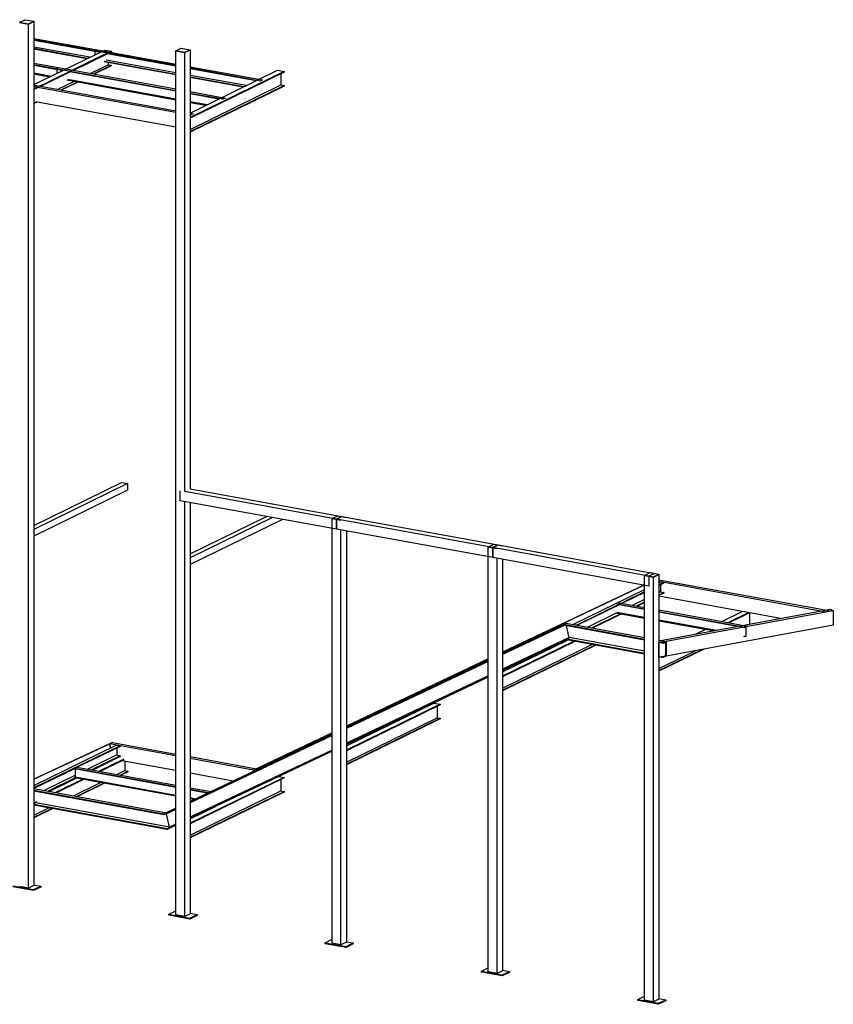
# Model space of a CAD drawing. Header units: millimetres. Extents: x -6159 to 201309, y -25780 to 10326.
# Tile 121 of 128: x 195102 to 196084, y -4563 to -3376. Entities that reach past the tile are written whole.
import ezdxf

# ---------------------------------------------------------------- set-up
doc = ezdxf.new("R2010")
doc.units = ezdxf.units.MM
doc.layers.add('STRUCAD_01', color=4, linetype='Continuous')
doc.layers.add('STRUCAD_02', color=3, linetype='Continuous')

msp = doc.modelspace()

# ---------------------------------------------------------------- linework, layer by layer
at = {"layer": 'STRUCAD_01', "color": 4, "linetype": 'Continuous'}
for p, q in [((195102.349, -3379.775), (195102.519, -3379.69)), ((195102.349, -3379.775), (195113.114, -3381.735)), ((195113.114, -3381.735), (195119.679, -3378.52)), ((195113.114, -4423.345), (195113.114, -3381.735)), ((195119.504, -3378.495), (195119.679, -3378.52)), ((195119.679, -3378.52), (195119.679, -4420.135)), ((195119.679, -3398.925), (195193.869, -3412.42)), ((195191.244, -3413.7), (195119.679, -3400.685)), ((195191.244, -3414.32), (195119.679, -3401.305)), ((195187.194, -3421.65), (195119.679, -3409.38)), ((195184.319, -3423.055), (195119.679, -3411.305)), ((195183.399, -3423.505), (195119.679, -3411.925)), ((195119.679, -3454.665), (195204.959, -3412.965)), ((195212.849, -3414.4), (195119.679, -3459.96)), ((195208.219, -3417.405), (195167.194, -3437.465)), ((195193.869, -3412.42), (195191.244, -3413.7)), ((195191.244, -3413.7), (195193.869, -3412.42)), ((195191.244, -3413.7), (195191.244, -3414.32)), ((195290.809, -3431.8), (195191.244, -3413.7)), ((195191.244, -3414.32), (195191.244, -3413.7)), ((195199.224, -3415.77), (195191.244, -3414.32)), ((195193.564, -3418.535), (195193.564, -3414.74)), ((195193.869, -3412.42), (195290.809, -3430.04)), ((195204.959, -3412.965), (195212.849, -3414.4)), ((195290.809, -3432.42), (195208.039, -3417.37)), ((195212.849, -3415.14), (195211.764, -3415.67)), ((195212.849, -3414.4), (195212.849, -3415.14)), ((195290.809, -3414.04), (195290.984, -3413.95)), ((195290.809, -4455.65), (195290.809, -3414.04)), ((195290.809, -3414.04), (195301.574, -3415.995)), ((195301.574, -3415.995), (195308.139, -3412.785)), ((195301.574, -3945.305), (195301.574, -3415.995)), ((195307.964, -3412.755), (195308.139, -3412.785)), ((195308.139, -3412.785), (195308.139, -3942.095)), ((195119.679, -3428.83), (195149.299, -3434.21)), ((195290.809, -3442.42), (195204.299, -3426.69)), ((195290.809, -3443.035), (195204.299, -3427.31)), ((195290.809, -3440.49), (195206.624, -3425.19)), ((195209.119, -3428.185), (195209.119, -3430.635)), ((195146.104, -3435.775), (195119.679, -3430.97)), ((195146.104, -3436.325), (195119.679, -3431.52)), ((195119.679, -3440.645), (195140.579, -3444.445)), ((195119.679, -3441.645), (195139.084, -3445.175)), ((195138.259, -3445.58), (195119.679, -3442.2)), ((195163.174, -3439.43), (195128.179, -3456.54)), ((195149.299, -3434.21), (195146.104, -3435.775)), ((195146.104, -3435.775), (195149.299, -3434.21)), ((195146.104, -3435.775), (195146.104, -3436.325)), ((195290.809, -3462.08), (195146.104, -3435.775)), ((195146.104, -3436.325), (195146.104, -3435.775)), ((195154.179, -3437.795), (195146.104, -3436.325)), ((195147.599, -3441.01), (195147.599, -3436.595)), ((195149.299, -3434.21), (195290.809, -3459.935)), ((195290.809, -3462.635), (195162.899, -3439.38)), ((195187.569, -3441.17), (195209.119, -3430.635)), ((195191.309, -3441.85), (195212.849, -3431.315)), ((195212.849, -3432.05), (195192.409, -3442.05)), ((195209.119, -3430.635), (195212.849, -3431.315)), ((195212.849, -3431.315), (195212.849, -3432.05)), ((195308.139, -3433.19), (195395.184, -3449.015)), ((195392.554, -3450.3), (195308.139, -3434.955)), ((195387.689, -3450.03), (195308.139, -3435.57)), ((195308.139, -3488.925), (195413.464, -3437.425)), ((195421.359, -3438.865), (195308.139, -3494.225)), ((195421.359, -3439.605), (195308.139, -3494.965)), ((195413.464, -3437.425), (195421.359, -3438.865)), ((195417.624, -3441.425), (195417.624, -3455.1)), ((195421.359, -3438.865), (195421.359, -3439.605)), ((195148.559, -3460.245), (195167.629, -3450.92)), ((195152.294, -3460.925), (195171.369, -3451.6)), ((195172.469, -3451.8), (195153.399, -3461.125)), ((195159.164, -3448.83), (195290.809, -3472.76)), ((195290.809, -3473.315), (195159.164, -3449.38)), ((195160.659, -3448.095), (195290.809, -3471.76)), ((195375.654, -3455.915), (195308.139, -3443.64)), ((195372.779, -3457.32), (195308.139, -3445.57)), ((195371.864, -3457.77), (195308.139, -3446.185)), ((195395.184, -3449.015), (195392.554, -3450.3)), ((195119.679, -3454.995), (195123.129, -3455.625)), ((195123.129, -3455.625), (195119.679, -3457.315)), ((195119.679, -3457.315), (195123.129, -3455.625)), ((195290.809, -3488.46), (195119.679, -3457.345)), ((195123.584, -3458.79), (195119.679, -3460.7)), ((195123.129, -3455.625), (195290.809, -3486.11)), ((195308.139, -3508.63), (195417.624, -3455.1)), ((195308.139, -3511.135), (195421.359, -3455.775)), ((195421.359, -3456.515), (195308.139, -3511.875)), ((195308.139, -3463.09), (195350.609, -3470.81)), ((195347.414, -3472.375), (195308.139, -3465.23)), ((195342.644, -3472.06), (195308.139, -3465.785)), ((195417.624, -3455.1), (195421.359, -3455.775)), ((195421.359, -3455.775), (195421.359, -3456.515)), ((195119.679, -3474.37), (195119.844, -3474.285)), ((195119.679, -3476.875), (195123.584, -3474.965)), ((195123.584, -3475.705), (195119.679, -3477.615)), ((195290.809, -3506.105), (195123.584, -3475.705)), ((195308.139, -3474.905), (195329.039, -3478.705)), ((195308.139, -3475.91), (195327.549, -3479.44)), ((195326.719, -3479.845), (195308.139, -3476.46)), ((195350.609, -3470.81), (195347.414, -3472.375)), ((195308.139, -3489.255), (195311.599, -3489.885)), ((195311.599, -3489.885), (195308.139, -3491.575)), ((195119.679, -3986.06), (195225.359, -3934.385)), ((195232.539, -3935.69), (195119.679, -3990.88)), ((195225.359, -3934.385), (195232.539, -3935.69)), ((195232.539, -3935.69), (195232.539, -3943.715)), ((195232.539, -3943.715), (195119.679, -3998.9)), ((195296.194, -3956.365), (195296.194, -3944.325)), ((195484.659, -3978.595), (195301.574, -3945.305)), ((195308.139, -3942.095), (195491.224, -3975.385)), ((195484.659, -3990.625), (195296.194, -3956.365)), ((195301.574, -4457.61), (195301.574, -3957.345)), ((195308.139, -3958.535), (195308.139, -4454.4)), ((195308.139, -4020.33), (195400.259, -3975.28)), ((195407.434, -3976.59), (195308.139, -4025.14)), ((195484.659, -3978.595), (195491.224, -3975.385)), ((195491.224, -3975.385), (195484.659, -3978.595)), ((195491.224, -3975.385), (195679.684, -4009.645)), ((195419.394, -3978.76), (195308.139, -4033.165)), ((195479.274, -4489.915), (195479.274, -3977.855)), ((195479.274, -3977.855), (195490.039, -3979.81)), ((195673.119, -4012.855), (195484.659, -3978.595)), ((195484.659, -3990.625), (195484.659, -3978.595)), ((195484.659, -3978.595), (195484.659, -3990.625)), ((195673.119, -4024.89), (195484.659, -3990.625)), ((195490.039, -4491.87), (195490.039, -3991.605)), ((195496.609, -3992.8), (195496.609, -4488.665)), ((195667.739, -4524.18), (195667.739, -4012.115)), ((195667.739, -4012.115), (195678.504, -4014.075)), ((195673.119, -4012.855), (195679.684, -4009.645)), ((195679.684, -4009.645), (195673.119, -4012.855)), ((195679.684, -4009.645), (195868.154, -4043.91)), ((195861.589, -4047.115), (195673.119, -4012.855)), ((195673.119, -4024.89), (195673.119, -4012.855)), ((195673.119, -4012.855), (195673.119, -4024.89)), ((195861.589, -4059.155), (195673.119, -4024.89)), ((195678.504, -4526.135), (195678.504, -4025.865)), ((195685.069, -4027.06), (195685.069, -4522.925)), ((195856.204, -4558.44), (195856.204, -4046.38)), ((195856.204, -4046.38), (195866.969, -4048.335)), ((195868.154, -4043.91), (195861.589, -4047.115)), ((195861.589, -4047.115), (195861.589, -4059.155)), ((195866.969, -4048.335), (195873.534, -4045.13)), ((195868.154, -4043.91), (195868.134, -4043.95)), ((195868.134, -4043.95), (195868.154, -4043.91)), ((195868.154, -4043.91), (195868.154, -4043.95)), ((195873.359, -4045.095), (195873.534, -4045.13)), ((195873.534, -4045.13), (195873.534, -4557.19)), ((195685.069, -4138.705), (195855.399, -4058.03)), ((195855.474, -4058.04), (195685.069, -4138.76)), ((195866.969, -4560.4), (195866.969, -4048.335)), ((195873.534, -4051.5), (196078.619, -4088.785)), ((196075.114, -4090.5), (195873.534, -4053.85)), ((195873.534, -4054.74), (195874.859, -4054.095)), ((195879.524, -4054.945), (195873.534, -4057.875)), ((195879.524, -4055.58), (195873.534, -4058.51)), ((195874.859, -4054.095), (195879.524, -4054.945)), ((195875.399, -4057.6), (195875.399, -4065.985)), ((195879.524, -4054.945), (195879.524, -4055.58)), ((195769.834, -4105.45), (195856.204, -4063.215)), ((195856.204, -4066.345), (195774.499, -4106.3)), ((195856.204, -4066.985), (195829.564, -4080.01)), ((195875.399, -4065.985), (195873.534, -4066.895)), ((195879.524, -4067.14), (195873.534, -4070.07)), ((195879.524, -4067.78), (195873.534, -4070.71)), ((196020.379, -4098.2), (195873.534, -4071.505)), ((195875.399, -4065.985), (195879.524, -4067.14)), ((195879.524, -4067.14), (195879.524, -4067.78)), ((195825.549, -4081.975), (195775.459, -4106.47)), ((195820.749, -4080.55), (195823.944, -4078.99)), ((195856.204, -4086.995), (195820.749, -4080.55)), ((195823.944, -4078.99), (195856.204, -4084.85)), ((195856.204, -4087.55), (195825.414, -4081.95)), ((195856.204, -4075.37), (195842.064, -4082.285)), ((195856.204, -4078.545), (195846.794, -4083.14)), ((195856.204, -4079.18), (195847.754, -4083.32)), ((195822.124, -4092.035), (195787.959, -4108.74)), ((195826.854, -4092.89), (195792.684, -4109.605)), ((195827.809, -4093.07), (195793.639, -4109.775)), ((195821.284, -4091.33), (195856.204, -4097.675)), ((195856.204, -4098.23), (195821.284, -4091.885)), ((195822.784, -4090.6), (195856.204, -4096.675)), ((195873.534, -4125.175), (196080.424, -4087.17)), ((195873.534, -4088.005), (195980.344, -4107.42)), ((196083.954, -4088.88), (195873.534, -4127.525)), ((195977.149, -4108.985), (195873.534, -4090.145)), ((195967.854, -4107.85), (195873.534, -4090.7)), ((195949.444, -4101.805), (195974.044, -4089.775)), ((195981.939, -4091.21), (195957.339, -4103.24)), ((195983.039, -4091.41), (195958.439, -4103.44)), ((195983.019, -4091.42), (195983.019, -4105.065)), ((196078.619, -4088.785), (196075.114, -4090.5)), ((196080.424, -4087.17), (196083.954, -4088.88)), ((196083.954, -4088.88), (196083.954, -4106.525)), ((195685.069, -4140.37), (195761.859, -4103.995)), ((195758.354, -4105.71), (195685.069, -4140.42)), ((195758.534, -4106.495), (195685.069, -4141.295)), ((195759.349, -4106.645), (195685.069, -4141.825)), ((195761.859, -4103.995), (195758.354, -4105.71)), ((195758.354, -4105.71), (195761.859, -4103.995)), ((195758.354, -4105.71), (195758.534, -4106.495)), ((195856.204, -4123.495), (195758.354, -4105.71)), ((195758.534, -4106.495), (195758.354, -4105.71)), ((195856.204, -4124.255), (195758.534, -4106.495)), ((195761.859, -4103.995), (195856.204, -4121.155)), ((195765.444, -4121.315), (195762.149, -4107.15)), ((195774.499, -4106.3), (195769.834, -4105.45)), ((195873.534, -4099.825), (195942.894, -4112.435)), ((195873.534, -4100.825), (195940.149, -4112.935)), ((195938.634, -4113.215), (195873.534, -4101.385)), ((196083.954, -4106.525), (195882.364, -4143.56)), ((195918.569, -4116.9), (195929.504, -4111.555)), ((195937.399, -4112.99), (195935.919, -4113.715)), ((195938.494, -4113.19), (195938.334, -4113.27)), ((195977.149, -4109.54), (195975.809, -4109.295)), ((195980.344, -4107.42), (195977.149, -4108.985)), ((195978.639, -4108.81), (195977.149, -4109.54)), ((195977.149, -4108.985), (195977.149, -4109.54)), ((195977.149, -4119.665), (195978.639, -4118.935)), ((195978.554, -4118.915), (195978.639, -4118.935)), ((195978.639, -4118.935), (195978.639, -4108.81)), ((195765.444, -4121.315), (195685.069, -4159.385)), ((195762.459, -4123.355), (195685.069, -4160.005)), ((195762.644, -4124.14), (195685.069, -4160.88)), ((195685.069, -4162.51), (195763.294, -4124.26)), ((195771.189, -4125.695), (195685.069, -4167.805)), ((195772.289, -4125.89), (195685.069, -4168.545)), ((195685.069, -4182.21), (195792.669, -4129.6)), ((195685.069, -4184.715), (195796.404, -4130.275)), ((195797.504, -4130.48), (195685.069, -4185.455)), ((195762.459, -4123.355), (195765.444, -4121.315)), ((195762.459, -4123.355), (195762.644, -4124.14)), ((195856.204, -4140.395), (195762.459, -4123.355)), ((195762.644, -4124.14), (195762.459, -4123.355)), ((195856.204, -4141.15), (195762.644, -4124.14)), ((195856.204, -4137.815), (195765.444, -4121.315)), ((195873.534, -4124.3), (195882.364, -4125.905)), ((195878.869, -4127.62), (195873.534, -4126.65)), ((195873.534, -4145.18), (195873.534, -4127.525)), ((195878.869, -4128.37), (195875.944, -4127.84)), ((195882.364, -4125.905), (195878.869, -4127.62)), ((195881.974, -4127.35), (195878.869, -4128.37)), ((195878.869, -4127.62), (195878.869, -4128.37)), ((195881.974, -4142.5), (195881.974, -4127.35)), ((195882.364, -4125.905), (195882.364, -4143.56)), ((195975.809, -4119.42), (195977.149, -4119.665)), ((195977.149, -4120.215), (195975.809, -4119.975)), ((195978.744, -4119.44), (195977.149, -4120.215)), ((195977.149, -4119.665), (195977.149, -4120.215)), ((195928.199, -4135.14), (195873.534, -4161.87)), ((195873.534, -4161.13), (195925.784, -4135.585)), ((195873.534, -4158.625), (195917.574, -4137.09)), ((195878.869, -4144.515), (195881.974, -4142.5)), ((195881.974, -4142.5), (195881.644, -4142.44)), ((195496.609, -4227.98), (195667.739, -4146.915)), ((195667.739, -4146.97), (195496.609, -4228.03)), ((195496.609, -4229.635), (195667.739, -4148.575)), ((195667.739, -4148.63), (195496.609, -4229.695)), ((195667.739, -4149.505), (195496.609, -4230.565)), ((195667.739, -4150.035), (195496.609, -4231.095)), ((195875.944, -4144.74), (195873.534, -4145.18)), ((195878.869, -4144.515), (195875.944, -4143.985)), ((195878.869, -4145.27), (195875.944, -4144.74)), ((195882.364, -4143.56), (195878.869, -4145.27)), ((195878.869, -4144.515), (195878.869, -4145.27)), ((195667.739, -4167.595), (195496.609, -4248.655)), ((195667.739, -4168.22), (195496.609, -4249.28)), ((195667.739, -4169.09), (195496.609, -4250.155)), ((195496.609, -4251.805), (195601.929, -4200.305)), ((195609.824, -4201.745), (195496.609, -4257.105)), ((195601.929, -4200.305), (195609.824, -4201.745)), ((195609.824, -4201.745), (195609.824, -4202.48)), ((195609.824, -4202.48), (195496.609, -4257.84)), ((195606.089, -4204.305), (195606.089, -4217.975)), ((195496.609, -4271.51), (195606.089, -4217.975)), ((195496.609, -4274.015), (195609.824, -4218.655)), ((195609.824, -4219.39), (195496.609, -4274.755)), ((195606.089, -4217.975), (195609.824, -4218.655)), ((195609.824, -4218.655), (195609.824, -4219.39)), ((195479.274, -4236.24), (195384.594, -4281.085)), ((195388.094, -4279.375), (195479.274, -4236.185)), ((195119.679, -4291.91), (195214.374, -4247.79)), ((195210.874, -4249.5), (195119.679, -4291.99)), ((195214.374, -4247.79), (195210.874, -4249.5)), ((195210.874, -4249.5), (195214.374, -4247.79)), ((195210.874, -4249.5), (195211.984, -4254.34)), ((195290.809, -4264.035), (195210.874, -4249.5)), ((195211.984, -4254.34), (195210.874, -4249.5)), ((195214.374, -4247.79), (195290.809, -4261.69)), ((195308.139, -4318.905), (195479.274, -4237.845)), ((195479.274, -4237.9), (195308.139, -4318.96)), ((195479.274, -4238.775), (195308.139, -4319.835)), ((195479.274, -4239.305), (195308.139, -4320.365)), ((195119.679, -4299.48), (195218.894, -4250.96)), ((195223.559, -4251.805), (195119.679, -4302.605)), ((195223.559, -4252.45), (195171.959, -4277.68)), ((195218.894, -4250.96), (195223.559, -4251.805)), ((195219.434, -4254.47), (195219.434, -4262.855)), ((195223.559, -4251.805), (195223.559, -4252.45)), ((195479.274, -4256.865), (195308.139, -4337.925)), ((195479.274, -4257.49), (195308.139, -4338.555)), ((195479.274, -4258.365), (195308.139, -4339.425)), ((195219.434, -4262.855), (195184.454, -4279.955)), ((195223.559, -4264.005), (195189.184, -4280.81)), ((195223.559, -4264.65), (195190.144, -4280.99)), ((195190.354, -4281.03), (195220.184, -4266.445)), ((195228.084, -4267.875), (195198.249, -4282.465)), ((195228.084, -4268.615), (195199.349, -4282.665)), ((195216.599, -4268.195), (195216.384, -4268.16)), ((195219.434, -4262.855), (195223.559, -4264.005)), ((195223.559, -4264.005), (195223.559, -4264.65)), ((195290.809, -4281.685), (195225.594, -4269.83)), ((195229.159, -4270.48), (195229.159, -4281.76)), ((195308.139, -4264.835), (195388.094, -4279.375)), ((195384.594, -4281.085), (195308.139, -4267.185)), ((195168.384, -4279.43), (195119.679, -4303.245)), ((195168.384, -4279.175), (195171.579, -4277.615)), ((195290.809, -4301.43), (195168.384, -4279.175)), ((195168.384, -4279.725), (195168.384, -4279.175)), ((195290.809, -4301.985), (195168.384, -4279.725)), ((195169.874, -4289.12), (195169.874, -4280)), ((195171.579, -4277.615), (195290.809, -4299.29)), ((195219.729, -4286.37), (195229.159, -4281.76)), ((195223.464, -4287.045), (195232.894, -4282.435)), ((195232.894, -4283.175), (195224.564, -4287.245)), ((195229.159, -4281.76), (195232.894, -4282.435)), ((195232.894, -4282.435), (195232.894, -4283.175)), ((195360.119, -4294.29), (195308.139, -4284.84)), ((195384.594, -4281.085), (195388.094, -4279.375)), ((195388.094, -4279.375), (195384.594, -4281.085)), ((195384.934, -4282.535), (195384.594, -4281.085)), ((195384.594, -4281.085), (195384.934, -4282.535)), ((195169.874, -4287.085), (195131.989, -4305.61)), ((195169.249, -4290.565), (195136.714, -4306.47)), ((195170.199, -4290.74), (195137.669, -4306.645)), ((195137.889, -4306.685), (195170.414, -4290.78)), ((195178.314, -4292.215), (195145.779, -4308.12)), ((195179.414, -4292.415), (195146.884, -4308.32)), ((195167.264, -4312.025), (195199.789, -4296.12)), ((195168.384, -4289.855), (195169.874, -4289.12)), ((195168.384, -4290.41), (195168.384, -4289.855)), ((195168.384, -4289.855), (195290.809, -4312.11)), ((195290.809, -4312.665), (195168.384, -4290.41)), ((195169.874, -4289.12), (195290.809, -4311.11)), ((195170.994, -4312.705), (195203.524, -4296.795)), ((195204.624, -4297), (195172.094, -4312.905)), ((195421.359, -4289.835), (195308.139, -4345.195)), ((195421.359, -4290.575), (195308.139, -4345.94)), ((195415.199, -4288.715), (195421.359, -4289.835)), ((195417.624, -4292.4), (195417.624, -4306.075)), ((195421.359, -4289.835), (195421.359, -4290.575)), ((195119.679, -4303.375), (195279.569, -4332.44)), ((195276.069, -4334.155), (195119.679, -4305.725)), ((195276.249, -4334.94), (195119.679, -4306.475)), ((195308.139, -4302.44), (195333.264, -4307.01)), ((195329.994, -4308.555), (195308.139, -4304.585)), ((195329.149, -4308.955), (195308.139, -4305.14)), ((195308.139, -4359.605), (195417.624, -4306.075)), ((195308.139, -4362.115), (195421.359, -4306.75)), ((195421.359, -4307.49), (195308.139, -4362.85)), ((195417.624, -4306.075), (195421.359, -4306.75)), ((195421.359, -4306.75), (195421.359, -4307.49)), ((195122.659, -4319.425), (195119.679, -4320.885)), ((195122.659, -4320.165), (195119.679, -4321.625)), ((195283.154, -4349.755), (195122.039, -4320.465)), ((195308.139, -4314.26), (195315.234, -4315.55)), ((195308.139, -4315.265), (195313.704, -4316.27)), ((195312.859, -4316.675), (195308.139, -4315.815)), ((195280.174, -4351.8), (195119.679, -4322.62)), ((195280.354, -4352.585), (195119.679, -4323.37)), ((195119.679, -4335.29), (195137.444, -4326.605)), ((195119.679, -4337.795), (195141.179, -4327.285)), ((195142.279, -4327.485), (195119.679, -4338.535)), ((195290.809, -4327.17), (195276.069, -4334.155)), ((195276.069, -4334.155), (195279.569, -4332.44)), ((195279.569, -4332.44), (195276.069, -4334.155)), ((195290.809, -4328.045), (195276.249, -4334.94)), ((195290.809, -4328.575), (195279.479, -4333.94)), ((195279.569, -4332.44), (195290.809, -4327.115)), ((195308.139, -4339.9), (195339.369, -4324.63)), ((195276.249, -4334.94), (195276.069, -4334.155)), ((195276.069, -4334.155), (195276.249, -4334.94)), ((195279.479, -4333.94), (195276.249, -4334.94)), ((195283.154, -4349.755), (195279.479, -4333.94)), ((195290.809, -4346.76), (195280.174, -4351.8)), ((195280.174, -4351.8), (195283.154, -4349.755)), ((195280.354, -4352.585), (195280.174, -4351.8)), ((195280.174, -4351.8), (195280.354, -4352.585)), ((195290.809, -4347.635), (195280.354, -4352.585)), ((195290.809, -4346.135), (195283.154, -4349.755)), ((195113.114, -4423.345), (195102.349, -4421.385)), ((195119.679, -4420.135), (195113.114, -4423.345)), ((195301.574, -4457.61), (195290.809, -4455.65)), ((195308.139, -4454.4), (195301.574, -4457.61)), ((195490.039, -4491.87), (195479.274, -4489.915)), ((195496.609, -4488.665), (195490.039, -4491.87)), ((195678.504, -4526.135), (195667.739, -4524.18)), ((195685.069, -4522.925), (195678.504, -4526.135)), ((195873.534, -4557.19), (195866.969, -4560.4)), ((195866.969, -4560.4), (195856.204, -4558.44))]:
    msp.add_line(p, q, dxfattribs=at)
at = {"layer": 'STRUCAD_02', "color": 3, "linetype": 'Continuous'}
for p, q in [((195102.519, -3379.52), (195108.949, -3376.38)), ((195102.519, -3379.52), (195113.069, -3381.44)), ((195102.519, -3379.76), (195102.519, -3379.52)), ((195113.069, -3381.685), (195102.519, -3379.76)), ((195108.949, -3376.38), (195119.504, -3378.295)), ((195113.069, -3381.44), (195119.504, -3378.295)), ((195119.504, -3378.535), (195113.069, -3381.685)), ((195113.069, -3381.685), (195113.069, -3381.44)), ((195119.504, -3378.295), (195119.504, -3378.535)), ((195290.984, -3413.785), (195297.419, -3410.64)), ((195290.984, -3413.785), (195301.529, -3415.705)), ((195290.984, -3414.025), (195290.984, -3413.785)), ((195301.529, -3415.945), (195290.984, -3414.025)), ((195297.419, -3410.64), (195307.964, -3412.555)), ((195301.529, -3415.705), (195307.964, -3412.555)), ((195307.964, -3412.795), (195301.529, -3415.945)), ((195301.529, -3415.945), (195301.529, -3415.705)), ((195307.964, -3412.555), (195307.964, -3412.795)), ((195479.449, -3977.6), (195485.879, -3974.455)), ((195485.879, -3974.455), (195496.429, -3976.375)), ((195667.914, -4011.865), (195674.349, -4008.72)), ((195674.349, -4008.72), (195684.899, -4010.635)), ((195856.379, -4046.125), (195862.814, -4042.985)), ((195861.654, -4047.09), (195866.929, -4048.045)), ((195866.929, -4048.285), (195861.654, -4047.33)), ((195862.814, -4042.985), (195873.359, -4044.9)), ((195866.929, -4048.045), (195873.359, -4044.9)), ((195873.359, -4045.145), (195866.929, -4048.285)), ((195873.359, -4044.9), (195873.359, -4045.145)), ((195866.929, -4048.285), (195866.929, -4048.045)), ((195094.074, -4420.62), (195119.194, -4425.18)), ((195119.194, -4426.39), (195094.074, -4421.82)), ((195119.194, -4425.18), (195127.949, -4420.905)), ((195127.949, -4422.105), (195119.194, -4426.39)), ((195119.194, -4426.39), (195119.194, -4425.18)), ((195119.679, -4419.4), (195127.949, -4420.905)), ((195127.949, -4420.905), (195127.949, -4422.105)), ((195282.539, -4454.88), (195290.809, -4450.84)), ((195282.539, -4456.085), (195282.539, -4454.88)), ((195282.539, -4454.88), (195307.659, -4459.45)), ((195307.659, -4460.65), (195282.539, -4456.085)), ((195307.659, -4459.45), (195316.414, -4455.165)), ((195316.414, -4456.37), (195307.659, -4460.65)), ((195307.659, -4460.65), (195307.659, -4459.45)), ((195308.139, -4453.665), (195316.414, -4455.165)), ((195316.414, -4455.165), (195316.414, -4456.37)), ((195471.004, -4489.145), (195479.274, -4485.1)), ((195471.004, -4490.35), (195471.004, -4489.145)), ((195471.004, -4489.145), (195496.124, -4493.71)), ((195496.124, -4494.915), (195471.004, -4490.35)), ((195496.124, -4493.71), (195504.874, -4489.435)), ((195504.874, -4490.635), (195496.124, -4494.915)), ((195496.124, -4494.915), (195496.124, -4493.71)), ((195496.609, -4487.925), (195504.874, -4489.435)), ((195504.874, -4489.435), (195504.874, -4490.635)), ((195659.469, -4523.41), (195667.739, -4519.36)), ((195685.069, -4522.19), (195693.339, -4523.695)), ((195659.469, -4524.61), (195659.469, -4523.41)), ((195659.469, -4523.41), (195684.584, -4527.975)), ((195684.584, -4529.18), (195659.469, -4524.61)), ((195684.584, -4527.975), (195693.339, -4523.695)), ((195693.339, -4524.895), (195684.584, -4529.18)), ((195684.584, -4529.18), (195684.584, -4527.975)), ((195693.339, -4523.695), (195693.339, -4524.895)), ((195847.934, -4557.67), (195856.204, -4553.63)), ((195847.934, -4558.875), (195847.934, -4557.67)), ((195847.934, -4557.67), (195873.054, -4562.24)), ((195873.054, -4562.24), (195881.804, -4557.955)), ((195873.534, -4556.455), (195881.804, -4557.955)), ((195881.804, -4557.955), (195881.804, -4559.16)), ((195873.054, -4563.44), (195847.934, -4558.875)), ((195881.804, -4559.16), (195873.054, -4563.44)), ((195873.054, -4563.44), (195873.054, -4562.24))]:
    msp.add_line(p, q, dxfattribs=at)

doc.saveas('drawing.dxf')
